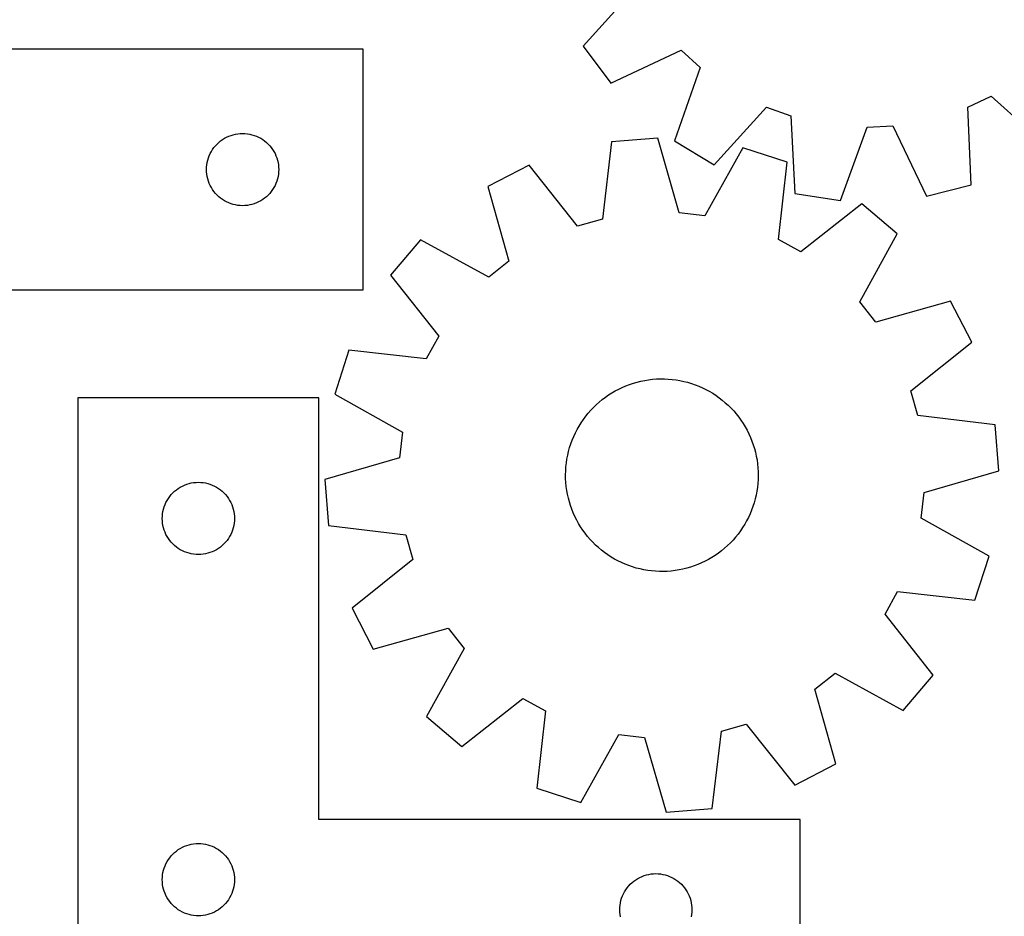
# Model space of a CAD drawing. Header units: millimetres. Extents: x 7 to 1243, y 7 to 1522.
# Tile 21 of 26: x 544 to 789, y 1030 to 1253. Entities that reach past the tile are written whole.
import ezdxf

# ---------------------------------------------------------------- set-up
doc = ezdxf.new("R2010")
doc.units = ezdxf.units.MM
doc.layers.add('CUT', color=7, linetype='CONTINUOUS', true_color=0x000000)

msp = doc.modelspace()

# ---------------------------------------------------------------- linework, layer by layer
at = {"layer": 'CUT'}
for p, q in [((696.889714, 1260.817121), (683.930148, 1246.412537)), ((629.061303, 1245.654812), (479.061303, 1245.654812)), ((629.061303, 1185.654812), (629.061303, 1245.654812)), ((683.930148, 1246.412537), (690.804353, 1237.148047)), ((690.804353, 1237.148047), (708.34699, 1245.375944)), ((708.34699, 1245.375944), (713.112138, 1241.058994)), ((713.112138, 1241.058994), (706.651456, 1222.791482)), ((779.753199, 1231.188858), (785.565084, 1233.939255)), ((785.565084, 1233.939255), (799.969668, 1220.979689)), ((716.54776, 1216.862854), (729.606363, 1231.177717)), ((729.606363, 1231.177717), (735.660811, 1229.012918)), ((780.641508, 1211.832895), (779.753199, 1231.188858)), ((735.660811, 1229.012918), (736.682593, 1209.663541)), ((596.731931, 1224.348145), (597.30549, 1224.48188)), ((597.30549, 1224.48188), (597.886567, 1224.577816)), ((597.886567, 1224.577816), (598.472674, 1224.635543)), ((598.472674, 1224.635543), (599.061303, 1224.654812)), ((599.061303, 1224.654812), (599.649931, 1224.635543)), ((599.649931, 1224.635543), (600.236038, 1224.577816)), ((600.236038, 1224.577816), (600.817116, 1224.48188)), ((600.817116, 1224.48188), (601.390674, 1224.348145)), ((748.094374, 1207.973355), (754.680889, 1226.195875)), ((754.680889, 1226.195875), (761.102902, 1226.512798)), ((761.102902, 1226.512798), (769.451591, 1209.027324)), ((592.294744, 1221.588925), (592.697342, 1222.018773)), ((592.697342, 1222.018773), (593.12719, 1222.421371)), ((593.12719, 1222.421371), (593.58245, 1222.794993)), ((593.58245, 1222.794993), (594.061171, 1223.138039)), ((594.061171, 1223.138039), (594.561303, 1223.449041)), ((594.561303, 1223.449041), (595.080704, 1223.726667)), ((595.080704, 1223.726667), (595.617152, 1223.969728)), ((595.617152, 1223.969728), (596.168347, 1224.177184)), ((596.168347, 1224.177184), (596.731931, 1224.348145)), ((601.390674, 1224.348145), (601.954258, 1224.177184)), ((601.954258, 1224.177184), (602.505454, 1223.969728)), ((602.505454, 1223.969728), (603.041901, 1223.726667)), ((603.041901, 1223.726667), (603.561303, 1223.449041)), ((603.561303, 1223.449041), (604.061435, 1223.138039)), ((604.061435, 1223.138039), (604.540156, 1222.794993)), ((604.540156, 1222.794993), (604.995415, 1222.421371)), ((604.995415, 1222.421371), (605.425264, 1222.018773)), ((605.425264, 1222.018773), (605.827861, 1221.588925)), ((691.006188, 1222.57901), (688.712055, 1203.338964)), ((702.504519, 1223.513816), (691.006188, 1222.57901)), ((707.876387, 1204.89701), (702.504519, 1223.513816)), ((706.651456, 1222.791482), (716.54776, 1216.862854)), ((590.746387, 1219.098963), (590.989448, 1219.635411)), ((590.989448, 1219.635411), (591.267074, 1220.154812)), ((591.267074, 1220.154812), (591.578076, 1220.654945)), ((591.578076, 1220.654945), (591.921123, 1221.133665)), ((591.921123, 1221.133665), (592.294744, 1221.588925)), ((605.827861, 1221.588925), (606.201483, 1221.133665)), ((606.201483, 1221.133665), (606.544529, 1220.654945)), ((606.544529, 1220.654945), (606.855531, 1220.154812)), ((606.855531, 1220.154812), (607.133157, 1219.635411)), ((607.133157, 1219.635411), (607.376218, 1219.098963)), ((723.745925, 1221.055306), (714.263576, 1204.157748)), ((734.726732, 1217.518734), (723.745925, 1221.055306)), ((590.138299, 1216.829548), (590.234235, 1217.410625)), ((590.234235, 1217.410625), (590.36797, 1217.984184)), ((590.36797, 1217.984184), (590.538931, 1218.547768)), ((590.538931, 1218.547768), (590.746387, 1219.098963)), ((607.376218, 1219.098963), (607.583674, 1218.547768)), ((607.583674, 1218.547768), (607.754635, 1217.984184)), ((607.754635, 1217.984184), (607.88837, 1217.410625)), ((607.88837, 1217.410625), (607.984306, 1216.829548)), ((732.565348, 1198.263324), (734.726732, 1217.518734)), ((590.061303, 1215.654812), (590.080572, 1216.243441)), ((590.080572, 1215.066184), (590.061303, 1215.654812)), ((590.080572, 1216.243441), (590.138299, 1216.829548)), ((590.138299, 1214.480077), (590.080572, 1215.066184)), ((607.984306, 1216.829548), (608.042033, 1216.243441)), ((608.042033, 1215.066184), (607.984306, 1214.480077)), ((608.042033, 1216.243441), (608.061303, 1215.654812)), ((608.061303, 1215.654812), (608.042033, 1215.066184)), ((670.440857, 1216.721642), (660.17552, 1211.457774)), ((682.528159, 1201.577682), (670.440857, 1216.721642)), ((590.234235, 1213.899), (590.138299, 1214.480077)), ((590.36797, 1213.325441), (590.234235, 1213.899)), ((590.538931, 1212.761857), (590.36797, 1213.325441)), ((590.746387, 1212.210662), (590.538931, 1212.761857)), ((590.989448, 1211.674214), (590.746387, 1212.210662)), ((607.376218, 1212.210662), (607.133157, 1211.674214)), ((607.583674, 1212.761857), (607.376218, 1212.210662)), ((607.754635, 1213.325441), (607.583674, 1212.761857)), ((607.88837, 1213.899), (607.754635, 1213.325441)), ((607.984306, 1214.480077), (607.88837, 1213.899)), ((591.267074, 1211.154812), (590.989448, 1211.674214)), ((591.578076, 1210.65468), (591.267074, 1211.154812)), ((591.921123, 1210.17596), (591.578076, 1210.65468)), ((592.294744, 1209.7207), (591.921123, 1210.17596)), ((592.697342, 1209.290851), (592.294744, 1209.7207)), ((605.827861, 1209.7207), (605.425264, 1209.290851)), ((606.201483, 1210.17596), (605.827861, 1209.7207)), ((606.544529, 1210.65468), (606.201483, 1210.17596)), ((606.855531, 1211.154812), (606.544529, 1210.65468)), ((607.133157, 1211.674214), (606.855531, 1211.154812)), ((660.17552, 1211.457774), (665.418864, 1192.804362)), ((769.451591, 1209.027324), (780.641508, 1211.832895)), ((593.12719, 1208.888254), (592.697342, 1209.290851)), ((593.58245, 1208.514632), (593.12719, 1208.888254)), ((594.061171, 1208.171586), (593.58245, 1208.514632)), ((594.561303, 1207.860584), (594.061171, 1208.171586)), ((595.080704, 1207.582958), (594.561303, 1207.860584)), ((595.617152, 1207.339897), (595.080704, 1207.582958)), ((596.168347, 1207.132441), (595.617152, 1207.339897)), ((602.505454, 1207.339897), (601.954258, 1207.132441)), ((603.041901, 1207.582958), (602.505454, 1207.339897)), ((603.561303, 1207.860584), (603.041901, 1207.582958)), ((604.061435, 1208.171586), (603.561303, 1207.860584)), ((604.540156, 1208.514632), (604.061435, 1208.171586)), ((604.995415, 1208.888254), (604.540156, 1208.514632)), ((605.425264, 1209.290851), (604.995415, 1208.888254)), ((736.682593, 1209.663541), (748.094374, 1207.973355)), ((596.731931, 1206.96148), (596.168347, 1207.132441)), ((597.30549, 1206.827745), (596.731931, 1206.96148)), ((597.886567, 1206.731809), (597.30549, 1206.827745)), ((598.472674, 1206.674082), (597.886567, 1206.731809)), ((599.061303, 1206.654812), (598.472674, 1206.674082)), ((599.649931, 1206.674082), (599.061303, 1206.654812)), ((600.236038, 1206.731809), (599.649931, 1206.674082)), ((600.817116, 1206.827745), (600.236038, 1206.731809)), ((601.390674, 1206.96148), (600.817116, 1206.827745)), ((601.954258, 1207.132441), (601.390674, 1206.96148)), ((714.263576, 1204.157748), (707.876387, 1204.89701)), ((753.410402, 1207.118633), (738.183438, 1195.136063)), ((762.201957, 1199.649093), (753.410402, 1207.118633)), ((688.712055, 1203.338964), (682.528159, 1201.577682)), ((643.417148, 1198.17626), (635.947609, 1189.384705)), ((660.379702, 1188.810675), (643.417148, 1198.17626)), ((738.183438, 1195.136063), (732.565348, 1198.263324)), ((752.836372, 1182.68654), (762.201957, 1199.649093)), ((665.418864, 1192.804362), (660.379702, 1188.810675)), ((635.947609, 1189.384705), (647.930179, 1174.157741)), ((524.061303, 1185.654812), (629.061303, 1185.654812)), ((756.830059, 1177.647378), (752.836372, 1182.68654)), ((775.483471, 1182.890722), (756.830059, 1177.647378)), ((780.747339, 1172.625385), (775.483471, 1182.890722)), ((647.930179, 1174.157741), (644.802918, 1168.539651)), ((625.547508, 1170.701035), (622.010935, 1159.720228)), ((644.802918, 1168.539651), (625.547508, 1170.701035)), ((765.603379, 1160.538083), (780.747339, 1172.625385)), ((698.321152, 1162.944646), (699.280948, 1163.138265)), ((699.280948, 1163.138265), (700.247841, 1163.292575)), ((700.247841, 1163.292575), (701.220225, 1163.407317)), ((701.220225, 1163.407317), (702.196479, 1163.482302)), ((702.196479, 1163.482302), (703.174979, 1163.517405)), ((703.174979, 1163.517405), (704.154097, 1163.512567)), ((704.154097, 1163.512567), (705.132203, 1163.467795)), ((705.132203, 1163.467795), (706.107668, 1163.383166)), ((706.107668, 1163.383166), (707.07887, 1163.258819)), ((707.07887, 1163.258819), (708.044192, 1163.094962)), ((708.044192, 1163.094962), (709.002027, 1162.891867)), ((691.933385, 1160.523793), (692.799753, 1160.979975)), ((692.799753, 1160.979975), (693.684007, 1161.400439)), ((693.684007, 1161.400439), (694.584676, 1161.784486)), ((694.584676, 1161.784486), (695.500259, 1162.131476)), ((695.500259, 1162.131476), (696.429234, 1162.440832)), ((696.429234, 1162.440832), (697.370053, 1162.71204)), ((697.370053, 1162.71204), (698.321152, 1162.944646)), ((709.002027, 1162.891867), (709.950781, 1162.649872)), ((709.950781, 1162.649872), (710.888874, 1162.369381)), ((710.888874, 1162.369381), (711.814746, 1162.050859)), ((711.814746, 1162.050859), (712.726856, 1161.694837)), ((712.726856, 1161.694837), (713.623685, 1161.301908)), ((713.623685, 1161.301908), (714.50374, 1160.872726)), ((714.50374, 1160.872726), (715.365557, 1160.408004)), ((618.035247, 1158.746613), (558.035247, 1158.746613)), ((558.035247, 1158.746613), (558.035247, 1008.746613)), ((618.035247, 1053.746613), (618.035247, 1158.746613)), ((622.010935, 1159.720228), (638.908493, 1150.237879)), ((687.919131, 1157.735703), (688.675117, 1158.357941)), ((688.675117, 1158.357941), (689.455854, 1158.948825)), ((689.455854, 1158.948825), (690.260043, 1159.507373)), ((690.260043, 1159.507373), (691.086346, 1160.032653)), ((691.086346, 1160.032653), (691.933385, 1160.523793)), ((715.365557, 1160.408004), (716.207702, 1159.908517)), ((716.207702, 1159.908517), (717.028773, 1159.375096)), ((717.028773, 1159.375096), (717.827402, 1158.808628)), ((717.827402, 1158.808628), (718.602262, 1158.210057)), ((718.602262, 1158.210057), (719.352062, 1157.580378)), ((767.364661, 1154.354186), (765.603379, 1160.538083)), ((685.1672, 1154.954677), (685.812042, 1155.691476)), ((685.812042, 1155.691476), (686.486401, 1156.40136)), ((686.486401, 1156.40136), (687.189154, 1157.083148)), ((687.189154, 1157.083148), (687.919131, 1157.735703)), ((719.352062, 1157.580378), (720.075555, 1156.920641)), ((720.075555, 1156.920641), (720.771535, 1156.231942)), ((720.771535, 1156.231942), (721.438845, 1155.515428)), ((683.420248, 1152.595261), (683.970307, 1153.40528)), ((683.970307, 1153.40528), (684.552947, 1154.192188)), ((684.552947, 1154.192188), (685.1672, 1154.954677)), ((721.438845, 1155.515428), (722.076375, 1154.772291)), ((722.076375, 1154.772291), (722.683062, 1154.00377)), ((722.683062, 1154.00377), (723.257897, 1153.211141)), ((786.604707, 1152.060053), (767.364661, 1154.354186)), ((681.974436, 1150.040204), (682.421481, 1150.911322)), ((682.421481, 1150.911322), (682.903686, 1151.76348)), ((682.903686, 1151.76348), (683.420248, 1152.595261)), ((723.257897, 1153.211141), (723.799924, 1152.395726)), ((723.799924, 1152.395726), (724.30824, 1151.558881)), ((724.30824, 1151.558881), (724.782, 1150.701999)), ((787.539513, 1140.561723), (786.604707, 1152.060053)), ((638.908493, 1150.237879), (638.169231, 1143.85069)), ((681.188742, 1148.24692), (681.563295, 1149.151577)), ((681.563295, 1149.151577), (681.974436, 1150.040204)), ((724.782, 1150.701999), (725.220414, 1149.826506)), ((725.220414, 1149.826506), (725.622753, 1148.933859)), ((725.622753, 1148.933859), (725.988348, 1148.025544)), ((680.290533, 1145.451941), (680.551831, 1146.395561)), ((680.551831, 1146.395561), (680.8514, 1147.327738)), ((680.8514, 1147.327738), (681.188742, 1148.24692)), ((725.988348, 1148.025544), (726.316589, 1147.103073)), ((726.316589, 1147.103073), (726.606931, 1146.167981)), ((726.606931, 1146.167981), (726.858891, 1145.221825)), ((638.169231, 1143.85069), (619.552426, 1138.478822)), ((679.740296, 1142.568207), (679.884428, 1143.53667)), ((679.884428, 1143.53667), (680.067942, 1144.498448)), ((680.067942, 1144.498448), (680.290533, 1145.451941)), ((726.858891, 1145.221825), (727.072048, 1144.266179)), ((727.072048, 1144.266179), (727.246048, 1143.302634)), ((679.571072, 1140.617681), (679.635786, 1141.59467)), ((679.635786, 1141.59467), (679.740296, 1142.568207)), ((727.246048, 1143.302634), (727.380602, 1142.332794)), ((727.380602, 1142.332794), (727.475486, 1141.358272)), ((727.475486, 1141.358272), (727.530541, 1140.380692)), ((679.546262, 1139.638866), (679.571072, 1140.617681)), ((679.561398, 1138.659853), (679.546262, 1139.638866)), ((679.616453, 1137.682273), (679.561398, 1138.659853)), ((727.545676, 1139.401679), (727.520867, 1138.422863)), ((727.530541, 1140.380692), (727.545676, 1139.401679)), ((768.922707, 1135.189855), (787.539513, 1140.561723)), ((582.556394, 1135.886793), (583.035115, 1136.22984)), ((583.035115, 1136.22984), (583.535247, 1136.540842)), ((583.535247, 1136.540842), (584.054649, 1136.818468)), ((584.054649, 1136.818468), (584.591096, 1137.061529)), ((584.591096, 1137.061529), (585.142292, 1137.268985)), ((585.142292, 1137.268985), (585.705875, 1137.439946)), ((585.705875, 1137.439946), (586.279434, 1137.573681)), ((586.279434, 1137.573681), (586.860511, 1137.669617)), ((586.860511, 1137.669617), (587.446619, 1137.727344)), ((587.446619, 1137.727344), (588.035247, 1137.746613)), ((588.035247, 1137.746613), (588.623875, 1137.727344)), ((588.623875, 1137.727344), (589.209983, 1137.669617)), ((589.209983, 1137.669617), (589.79106, 1137.573681)), ((589.79106, 1137.573681), (590.364618, 1137.439946)), ((590.364618, 1137.439946), (590.928202, 1137.268985)), ((590.928202, 1137.268985), (591.479398, 1137.061529)), ((591.479398, 1137.061529), (592.015845, 1136.818468)), ((592.015845, 1136.818468), (592.535247, 1136.540842)), ((592.535247, 1136.540842), (593.035379, 1136.22984)), ((593.035379, 1136.22984), (593.5141, 1135.886793)), ((619.552426, 1138.478822), (620.487232, 1126.980491)), ((679.711337, 1136.707751), (679.616453, 1137.682273)), ((679.84589, 1135.737911), (679.711337, 1136.707751)), ((727.351643, 1136.472338), (727.207511, 1135.503875)), ((727.456153, 1137.445874), (727.351643, 1136.472338)), ((727.520867, 1138.422863), (727.456153, 1137.445874)), ((580.241018, 1133.246613), (580.55202, 1133.746745)), ((580.55202, 1133.746745), (580.895067, 1134.225466)), ((580.895067, 1134.225466), (581.268689, 1134.680726)), ((581.268689, 1134.680726), (581.671286, 1135.110574)), ((581.671286, 1135.110574), (582.101135, 1135.513172)), ((582.101135, 1135.513172), (582.556394, 1135.886793)), ((593.5141, 1135.886793), (593.969359, 1135.513172)), ((593.969359, 1135.513172), (594.399208, 1135.110574)), ((594.399208, 1135.110574), (594.801805, 1134.680726)), ((594.801805, 1134.680726), (595.175427, 1134.225466)), ((595.175427, 1134.225466), (595.518473, 1133.746745)), ((595.518473, 1133.746745), (595.829475, 1133.246613)), ((680.019891, 1134.774366), (679.84589, 1135.737911)), ((680.233048, 1133.81872), (680.019891, 1134.774366)), ((680.485007, 1132.872563), (680.233048, 1133.81872)), ((727.023997, 1134.542097), (726.801405, 1133.588604)), ((727.207511, 1135.503875), (727.023997, 1134.542097)), ((768.183445, 1128.802666), (768.922707, 1135.189855)), ((579.341914, 1131.075985), (579.512876, 1131.639569)), ((579.512876, 1131.639569), (579.720331, 1132.190764)), ((579.720331, 1132.190764), (579.963392, 1132.727212)), ((579.963392, 1132.727212), (580.241018, 1133.246613)), ((595.829475, 1133.246613), (596.107102, 1132.727212)), ((596.107102, 1132.727212), (596.350163, 1132.190764)), ((596.350163, 1132.190764), (596.557618, 1131.639569)), ((596.557618, 1131.639569), (596.728579, 1131.075985)), ((680.775349, 1131.937472), (680.485007, 1132.872563)), ((681.103591, 1131.015001), (680.775349, 1131.937472)), ((726.240539, 1131.712807), (725.903197, 1130.793625)), ((726.540108, 1132.644984), (726.240539, 1131.712807)), ((726.801405, 1133.588604), (726.540108, 1132.644984)), ((579.035247, 1128.746613), (579.054517, 1129.335242)), ((579.054517, 1128.157985), (579.035247, 1128.746613)), ((579.054517, 1129.335242), (579.112243, 1129.921349)), ((579.112243, 1129.921349), (579.208179, 1130.502426)), ((579.208179, 1130.502426), (579.341914, 1131.075985)), ((596.728579, 1131.075985), (596.862314, 1130.502426)), ((596.862314, 1130.502426), (596.958251, 1129.921349)), ((596.958251, 1129.921349), (597.015977, 1129.335242)), ((597.015977, 1129.335242), (597.035247, 1128.746613)), ((597.035247, 1128.746613), (597.015977, 1128.157985)), ((681.469185, 1130.106686), (681.103591, 1131.015001)), ((681.871525, 1129.214039), (681.469185, 1130.106686)), ((682.309939, 1128.338546), (681.871525, 1129.214039)), ((725.117502, 1129.000341), (724.670457, 1128.129223)), ((725.528644, 1129.888968), (725.117502, 1129.000341)), ((725.903197, 1130.793625), (725.528644, 1129.888968)), ((785.081003, 1119.320317), (768.183445, 1128.802666)), ((579.112243, 1127.571878), (579.054517, 1128.157985)), ((579.208179, 1126.9908), (579.112243, 1127.571878)), ((579.341914, 1126.417242), (579.208179, 1126.9908)), ((579.512876, 1125.853658), (579.341914, 1126.417242)), ((596.728579, 1126.417242), (596.557618, 1125.853658)), ((596.862314, 1126.9908), (596.728579, 1126.417242)), ((596.958251, 1127.571878), (596.862314, 1126.9908)), ((597.015977, 1128.157985), (596.958251, 1127.571878)), ((620.487232, 1126.980491), (639.727278, 1124.686358)), ((682.783698, 1127.481664), (682.309939, 1128.338546)), ((683.292014, 1126.644819), (682.783698, 1127.481664)), ((683.834041, 1125.829403), (683.292014, 1126.644819)), ((723.671691, 1126.445284), (723.121632, 1125.635265)), ((724.188253, 1127.277065), (723.671691, 1126.445284)), ((724.670457, 1128.129223), (724.188253, 1127.277065)), ((579.720331, 1125.302462), (579.512876, 1125.853658)), ((579.963392, 1124.766015), (579.720331, 1125.302462)), ((580.241018, 1124.246613), (579.963392, 1124.766015)), ((580.55202, 1123.746481), (580.241018, 1124.246613)), ((595.829475, 1124.246613), (595.518473, 1123.746481)), ((596.107102, 1124.766015), (595.829475, 1124.246613)), ((596.350163, 1125.302462), (596.107102, 1124.766015)), ((596.557618, 1125.853658), (596.350163, 1125.302462)), ((639.727278, 1124.686358), (641.48856, 1118.502462)), ((684.408877, 1125.036775), (683.834041, 1125.829403)), ((685.015564, 1124.268253), (684.408877, 1125.036775)), ((685.653093, 1123.525117), (685.015564, 1124.268253)), ((721.924739, 1124.085868), (721.279896, 1123.349069)), ((722.538991, 1124.848357), (721.924739, 1124.085868)), ((723.121632, 1125.635265), (722.538991, 1124.848357)), ((580.895067, 1123.267761), (580.55202, 1123.746481)), ((581.268689, 1122.812501), (580.895067, 1123.267761)), ((581.671286, 1122.382652), (581.268689, 1122.812501)), ((582.101135, 1121.980055), (581.671286, 1122.382652)), ((582.556394, 1121.606433), (582.101135, 1121.980055)), ((583.035115, 1121.263387), (582.556394, 1121.606433)), ((593.5141, 1121.606433), (593.035379, 1121.263387)), ((593.969359, 1121.980055), (593.5141, 1121.606433)), ((594.399208, 1122.382652), (593.969359, 1121.980055)), ((594.801805, 1122.812501), (594.399208, 1122.382652)), ((595.175427, 1123.267761), (594.801805, 1122.812501)), ((595.518473, 1123.746481), (595.175427, 1123.267761)), ((686.320404, 1122.808603), (685.653093, 1123.525117)), ((687.016384, 1122.119904), (686.320404, 1122.808603)), ((687.739877, 1121.460166), (687.016384, 1122.119904)), ((688.489677, 1120.830488), (687.739877, 1121.460166)), ((719.902785, 1121.957397), (719.172808, 1121.304842)), ((720.605538, 1122.639184), (719.902785, 1121.957397)), ((721.279896, 1123.349069), (720.605538, 1122.639184)), ((583.535247, 1120.952385), (583.035115, 1121.263387)), ((584.054649, 1120.674759), (583.535247, 1120.952385)), ((584.591096, 1120.431698), (584.054649, 1120.674759)), ((585.142292, 1120.224242), (584.591096, 1120.431698)), ((585.705875, 1120.053281), (585.142292, 1120.224242)), ((586.279434, 1119.919546), (585.705875, 1120.053281)), ((586.860511, 1119.82361), (586.279434, 1119.919546)), ((587.446619, 1119.765883), (586.860511, 1119.82361)), ((588.035247, 1119.746613), (587.446619, 1119.765883)), ((588.623875, 1119.765883), (588.035247, 1119.746613)), ((589.209983, 1119.82361), (588.623875, 1119.765883)), ((589.79106, 1119.919546), (589.209983, 1119.82361)), ((590.364618, 1120.053281), (589.79106, 1119.919546)), ((590.928202, 1120.224242), (590.364618, 1120.053281)), ((591.479398, 1120.431698), (590.928202, 1120.224242)), ((592.015845, 1120.674759), (591.479398, 1120.431698)), ((592.535247, 1120.952385), (592.015845, 1120.674759)), ((593.035379, 1121.263387), (592.535247, 1120.952385)), ((689.264536, 1120.231917), (688.489677, 1120.830488)), ((690.063166, 1119.665449), (689.264536, 1120.231917)), ((690.884237, 1119.132028), (690.063166, 1119.665449)), ((691.726381, 1118.632541), (690.884237, 1119.132028)), ((716.005593, 1119.007891), (715.158553, 1118.516751)), ((716.831895, 1119.533172), (716.005593, 1119.007891)), ((717.636084, 1120.09172), (716.831895, 1119.533172)), ((718.416822, 1120.682604), (717.636084, 1120.09172)), ((719.172808, 1121.304842), (718.416822, 1120.682604)), ((781.544431, 1108.33951), (785.081003, 1119.320317)), ((641.48856, 1118.502462), (626.344599, 1106.41516)), ((692.588199, 1118.167819), (691.726381, 1118.632541)), ((693.468254, 1117.738637), (692.588199, 1118.167819)), ((694.365083, 1117.345708), (693.468254, 1117.738637)), ((695.277192, 1116.989686), (694.365083, 1117.345708)), ((696.203065, 1116.671164), (695.277192, 1116.989686)), ((697.141158, 1116.390672), (696.203065, 1116.671164)), ((710.662705, 1116.599712), (709.721885, 1116.328505)), ((711.59168, 1116.909068), (710.662705, 1116.599712)), ((712.507263, 1117.256059), (711.59168, 1116.909068)), ((713.407931, 1117.640105), (712.507263, 1117.256059)), ((714.292185, 1118.06057), (713.407931, 1117.640105)), ((715.158553, 1118.516751), (714.292185, 1118.06057)), ((698.089912, 1116.148678), (697.141158, 1116.390672)), ((699.047747, 1115.945583), (698.089912, 1116.148678)), ((700.013068, 1115.781725), (699.047747, 1115.945583)), ((700.98427, 1115.657379), (700.013068, 1115.781725)), ((701.959736, 1115.572749), (700.98427, 1115.657379)), ((702.937841, 1115.527978), (701.959736, 1115.572749)), ((703.916959, 1115.52314), (702.937841, 1115.527978)), ((704.89546, 1115.558243), (703.916959, 1115.52314)), ((705.871714, 1115.633228), (704.89546, 1115.558243)), ((706.844097, 1115.74797), (705.871714, 1115.633228)), ((707.810991, 1115.902279), (706.844097, 1115.74797)), ((708.770786, 1116.095899), (707.810991, 1115.902279)), ((709.721885, 1116.328505), (708.770786, 1116.095899)), ((759.16176, 1104.882804), (762.28902, 1110.500894)), ((762.28902, 1110.500894), (781.544431, 1108.33951)), ((626.344599, 1106.41516), (631.608468, 1096.149823)), ((771.14433, 1089.65584), (759.16176, 1104.882804)), ((631.608468, 1096.149823), (650.26188, 1101.393167)), ((650.26188, 1101.393167), (654.255567, 1096.354005)), ((654.255567, 1096.354005), (644.889982, 1079.391451)), ((741.673075, 1086.236183), (746.712236, 1090.22987)), ((746.712236, 1090.22987), (763.67479, 1080.864285)), ((763.67479, 1080.864285), (771.14433, 1089.65584)), ((746.916419, 1067.582771), (741.673075, 1086.236183)), ((653.681537, 1071.921912), (668.908501, 1083.904482)), ((668.908501, 1083.904482), (674.526591, 1080.777221)), ((674.526591, 1080.777221), (672.365206, 1061.521811)), ((644.889982, 1079.391451), (653.681537, 1071.921912)), ((718.379883, 1075.701581), (724.56378, 1077.462863)), ((724.56378, 1077.462863), (736.651082, 1062.318902)), ((683.346014, 1057.985238), (692.828363, 1074.882796)), ((692.828363, 1074.882796), (699.215552, 1074.143534)), ((716.08575, 1056.461535), (718.379883, 1075.701581)), ((699.215552, 1074.143534), (704.58742, 1055.526729)), ((736.651082, 1062.318902), (746.916419, 1067.582771)), ((672.365206, 1061.521811), (683.346014, 1057.985238)), ((704.58742, 1055.526729), (716.08575, 1056.461535)), ((738.035247, 1053.746613), (618.035247, 1053.746613)), ((738.035247, 1008.746613), (738.035247, 1053.746613)), ((586.860511, 1047.669617), (587.446619, 1047.727344)), ((587.446619, 1047.727344), (588.035247, 1047.746613)), ((588.035247, 1047.746613), (588.623875, 1047.727344)), ((588.623875, 1047.727344), (589.209983, 1047.669617)), ((581.671286, 1045.110574), (582.101135, 1045.513172)), ((582.101135, 1045.513172), (582.556394, 1045.886793)), ((582.556394, 1045.886793), (583.035115, 1046.22984)), ((583.035115, 1046.22984), (583.535247, 1046.540842)), ((583.535247, 1046.540842), (584.054649, 1046.818468)), ((584.054649, 1046.818468), (584.591096, 1047.061529)), ((584.591096, 1047.061529), (585.142292, 1047.268985)), ((585.142292, 1047.268985), (585.705875, 1047.439946)), ((585.705875, 1047.439946), (586.279434, 1047.573681)), ((586.279434, 1047.573681), (586.860511, 1047.669617)), ((589.209983, 1047.669617), (589.79106, 1047.573681)), ((589.79106, 1047.573681), (590.364618, 1047.439946)), ((590.364618, 1047.439946), (590.928202, 1047.268985)), ((590.928202, 1047.268985), (591.479398, 1047.061529)), ((591.479398, 1047.061529), (592.015845, 1046.818468)), ((592.015845, 1046.818468), (592.535247, 1046.540842)), ((592.535247, 1046.540842), (593.035379, 1046.22984)), ((593.035379, 1046.22984), (593.5141, 1045.886793)), ((593.5141, 1045.886793), (593.969359, 1045.513172)), ((593.969359, 1045.513172), (594.399208, 1045.110574)), ((579.963392, 1042.727212), (580.241018, 1043.246613)), ((580.241018, 1043.246613), (580.55202, 1043.746745)), ((580.55202, 1043.746745), (580.895067, 1044.225466)), ((580.895067, 1044.225466), (581.268689, 1044.680726)), ((581.268689, 1044.680726), (581.671286, 1045.110574)), ((594.399208, 1045.110574), (594.801805, 1044.680726)), ((594.801805, 1044.680726), (595.175427, 1044.225466)), ((595.175427, 1044.225466), (595.518473, 1043.746745)), ((595.518473, 1043.746745), (595.829475, 1043.246613)), ((595.829475, 1043.246613), (596.107102, 1042.727212)), ((579.112243, 1039.921349), (579.208179, 1040.502426)), ((579.208179, 1040.502426), (579.341914, 1041.075985)), ((579.341914, 1041.075985), (579.512876, 1041.639569)), ((579.512876, 1041.639569), (579.720331, 1042.190764)), ((579.720331, 1042.190764), (579.963392, 1042.727212)), ((596.107102, 1042.727212), (596.350163, 1042.190764)), ((596.350163, 1042.190764), (596.557618, 1041.639569)), ((596.557618, 1041.639569), (596.728579, 1041.075985)), ((596.728579, 1041.075985), (596.862314, 1040.502426)), ((596.862314, 1040.502426), (596.958251, 1039.921349)), ((579.035247, 1038.746613), (579.054517, 1039.335242)), ((579.054517, 1038.157985), (579.035247, 1038.746613)), ((579.054517, 1039.335242), (579.112243, 1039.921349)), ((579.112243, 1037.571878), (579.054517, 1038.157985)), ((596.958251, 1039.921349), (597.015977, 1039.335242)), ((597.015977, 1038.157985), (596.958251, 1037.571878)), ((597.015977, 1039.335242), (597.035247, 1038.746613)), ((597.035247, 1038.746613), (597.015977, 1038.157985)), ((695.671286, 1037.610574), (696.101135, 1038.013172)), ((696.101135, 1038.013172), (696.556394, 1038.386793)), ((696.556394, 1038.386793), (697.035115, 1038.72984)), ((697.035115, 1038.72984), (697.535247, 1039.040842)), ((697.535247, 1039.040842), (698.054649, 1039.318468)), ((698.054649, 1039.318468), (698.591096, 1039.561529)), ((698.591096, 1039.561529), (699.142292, 1039.768985)), ((699.142292, 1039.768985), (699.705875, 1039.939946)), ((699.705875, 1039.939946), (700.279434, 1040.073681)), ((700.279434, 1040.073681), (700.860511, 1040.169617)), ((700.860511, 1040.169617), (701.446619, 1040.227344)), ((701.446619, 1040.227344), (702.035247, 1040.246613)), ((702.035247, 1040.246613), (702.623875, 1040.227344)), ((702.623875, 1040.227344), (703.209983, 1040.169617)), ((703.209983, 1040.169617), (703.79106, 1040.073681)), ((703.79106, 1040.073681), (704.364618, 1039.939946)), ((704.364618, 1039.939946), (704.928202, 1039.768985)), ((704.928202, 1039.768985), (705.479398, 1039.561529)), ((705.479398, 1039.561529), (706.015845, 1039.318468)), ((706.015845, 1039.318468), (706.535247, 1039.040842)), ((706.535247, 1039.040842), (707.035379, 1038.72984)), ((707.035379, 1038.72984), (707.5141, 1038.386793)), ((707.5141, 1038.386793), (707.969359, 1038.013172)), ((707.969359, 1038.013172), (708.399208, 1037.610574)), ((579.208179, 1036.9908), (579.112243, 1037.571878)), ((579.341914, 1036.417242), (579.208179, 1036.9908)), ((579.512876, 1035.853658), (579.341914, 1036.417242)), ((579.720331, 1035.302462), (579.512876, 1035.853658)), ((596.557618, 1035.853658), (596.350163, 1035.302462)), ((596.728579, 1036.417242), (596.557618, 1035.853658)), ((596.862314, 1036.9908), (596.728579, 1036.417242)), ((596.958251, 1037.571878), (596.862314, 1036.9908)), ((693.963392, 1035.227212), (694.241018, 1035.746613)), ((694.241018, 1035.746613), (694.55202, 1036.246745)), ((694.55202, 1036.246745), (694.895067, 1036.725466)), ((694.895067, 1036.725466), (695.268689, 1037.180726)), ((695.268689, 1037.180726), (695.671286, 1037.610574)), ((708.399208, 1037.610574), (708.801805, 1037.180726)), ((708.801805, 1037.180726), (709.175427, 1036.725466)), ((709.175427, 1036.725466), (709.518473, 1036.246745)), ((709.518473, 1036.246745), (709.829475, 1035.746613)), ((709.829475, 1035.746613), (710.107102, 1035.227212)), ((579.963392, 1034.766015), (579.720331, 1035.302462)), ((580.241018, 1034.246613), (579.963392, 1034.766015)), ((580.55202, 1033.746481), (580.241018, 1034.246613)), ((580.895067, 1033.267761), (580.55202, 1033.746481)), ((581.268689, 1032.812501), (580.895067, 1033.267761)), ((595.175427, 1033.267761), (594.801805, 1032.812501)), ((595.518473, 1033.746481), (595.175427, 1033.267761)), ((595.829475, 1034.246613), (595.518473, 1033.746481)), ((596.107102, 1034.766015), (595.829475, 1034.246613)), ((596.350163, 1035.302462), (596.107102, 1034.766015)), ((693.112243, 1032.421349), (693.208179, 1033.002426)), ((693.208179, 1033.002426), (693.341914, 1033.575985)), ((693.341914, 1033.575985), (693.512876, 1034.139569)), ((693.512876, 1034.139569), (693.720331, 1034.690764)), ((693.720331, 1034.690764), (693.963392, 1035.227212)), ((710.107102, 1035.227212), (710.350163, 1034.690764)), ((710.350163, 1034.690764), (710.557618, 1034.139569)), ((710.557618, 1034.139569), (710.728579, 1033.575985)), ((710.728579, 1033.575985), (710.862314, 1033.002426)), ((710.862314, 1033.002426), (710.958251, 1032.421349)), ((581.671286, 1032.382652), (581.268689, 1032.812501)), ((582.101135, 1031.980055), (581.671286, 1032.382652)), ((582.556394, 1031.606433), (582.101135, 1031.980055)), ((583.035115, 1031.263387), (582.556394, 1031.606433)), ((583.535247, 1030.952385), (583.035115, 1031.263387)), ((584.054649, 1030.674759), (583.535247, 1030.952385)), ((584.591096, 1030.431698), (584.054649, 1030.674759)), ((592.015845, 1030.674759), (591.479398, 1030.431698)), ((592.535247, 1030.952385), (592.015845, 1030.674759)), ((593.035379, 1031.263387), (592.535247, 1030.952385)), ((593.5141, 1031.606433), (593.035379, 1031.263387)), ((593.969359, 1031.980055), (593.5141, 1031.606433)), ((594.399208, 1032.382652), (593.969359, 1031.980055)), ((594.801805, 1032.812501), (594.399208, 1032.382652)), ((693.035247, 1031.246613), (693.054517, 1031.835242)), ((693.054517, 1030.657985), (693.035247, 1031.246613)), ((693.054517, 1031.835242), (693.112243, 1032.421349)), ((693.112243, 1030.071878), (693.054517, 1030.657985)), ((710.958251, 1032.421349), (711.015977, 1031.835242)), ((711.015977, 1030.657985), (710.958251, 1030.071878)), ((711.015977, 1031.835242), (711.035247, 1031.246613)), ((711.035247, 1031.246613), (711.015977, 1030.657985)), ((585.142292, 1030.224242), (584.591096, 1030.431698)), ((585.705875, 1030.053281), (585.142292, 1030.224242)), ((586.279434, 1029.919546), (585.705875, 1030.053281)), ((586.860511, 1029.82361), (586.279434, 1029.919546)), ((587.446619, 1029.765883), (586.860511, 1029.82361)), ((588.035247, 1029.746613), (587.446619, 1029.765883)), ((588.623875, 1029.765883), (588.035247, 1029.746613)), ((589.209983, 1029.82361), (588.623875, 1029.765883)), ((589.79106, 1029.919546), (589.209983, 1029.82361)), ((590.364618, 1030.053281), (589.79106, 1029.919546)), ((590.928202, 1030.224242), (590.364618, 1030.053281)), ((591.479398, 1030.431698), (590.928202, 1030.224242)), ((693.208179, 1029.4908), (693.112243, 1030.071878)), ((710.958251, 1030.071878), (710.862314, 1029.4908))]:
    msp.add_line(p, q, dxfattribs=at)

doc.saveas('drawing.dxf')
